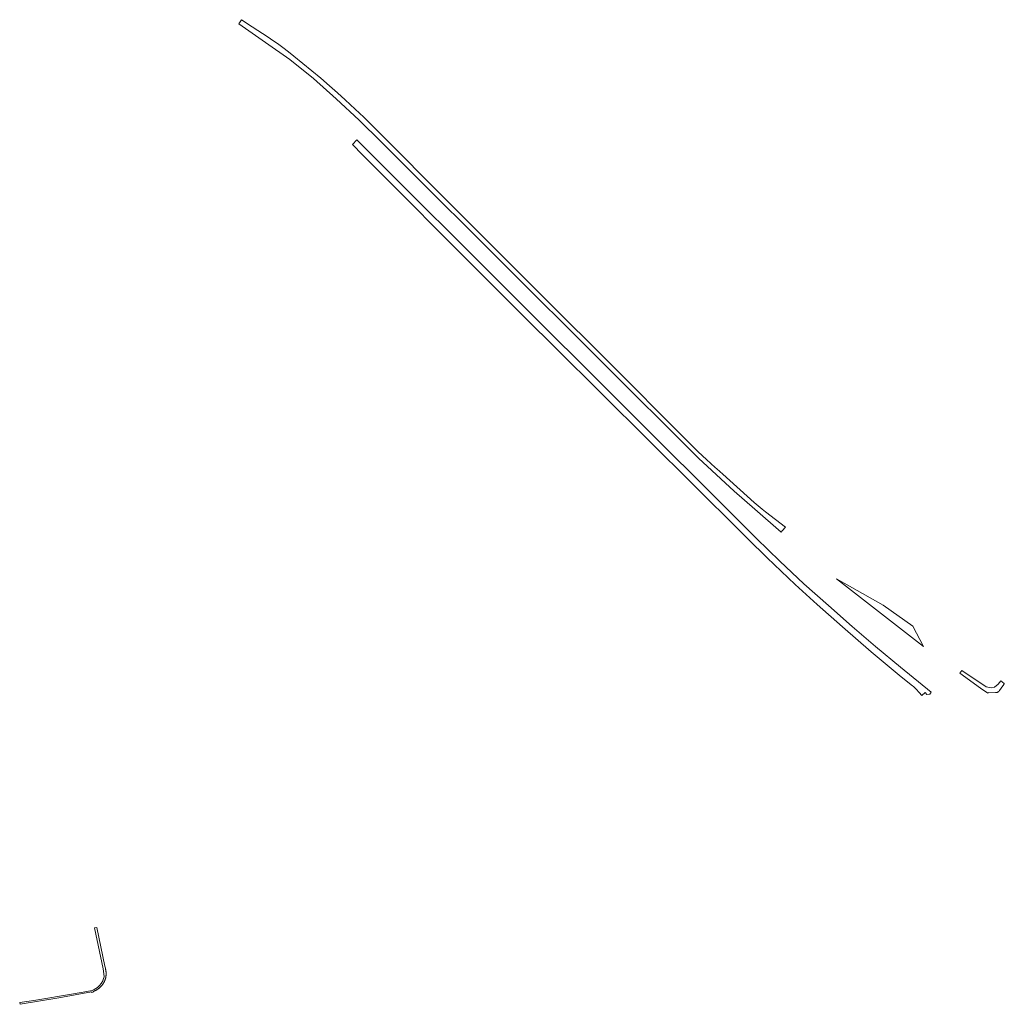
# Model space of a CAD drawing. Extents: x 211930 to 222589, y 569015 to 577578.
# Tile 71 of 95: x 220927 to 221352, y 576016 to 576442. Entities that reach past the tile are written whole.
import ezdxf

# ---------------------------------------------------------------- set-up
doc = ezdxf.new("R2010")
doc.units = 0
doc.layers.add('016 Alles planjaar 2023', color=72, linetype='Continuous', lineweight=20, true_color=0x1e90ff)

msp = doc.modelspace()

# ---------------------------------------------------------------- hatches: boundary and pattern name
at = {"layer": '016 Alles planjaar 2023', "true_color": 0x1e90ff}
h = msp.add_hatch(dxfattribs=at)
h.set_pattern_fill('DQ_CLEAR', color=72, style=0)
h.set_pattern_definition([])
h.paths.add_polyline_path([(221022.99, 576441.59), (221021.76, 576439.79), (221033.39, 576431.79), (221043.87, 576424.34), (221054.05, 576416.2), (221063.91, 576407.41), (221073.75, 576398.14), (221083.35, 576388.83), (221092.93, 576379.21), (221220.24, 576252.16), (221235.67, 576237.9), (221244.58, 576230.07), (221255.92, 576220.09), (221256.42, 576220.69), (221257.86, 576222.36), (221249.18, 576228.92), (221247.83, 576230.07), (221244.39, 576233), (221230.74, 576245.2), (221230.8, 576245.26), (221228.16, 576247.51), (221227.45, 576248.12), (221223.73, 576251.5), (221220.12, 576254.94), (221216.54, 576258.45), (221213.01, 576262), (221182.82, 576292.34), (221154.1, 576321.03), (221116.11, 576359.07), (221078.03, 576397.22), (221075.76, 576399.48), (221072.11, 576402.91), (221067.71, 576406.98), (221064.38, 576409.97), (221060.98, 576412.98), (221057.22, 576416.27), (221053.38, 576419.5), (221049.52, 576422.69), (221045.61, 576425.81), (221043.27, 576427.7), (221040.89, 576429.53), (221038.46, 576431.3), (221036.47, 576432.67), (221034.47, 576434.01), (221027.64, 576438.52), (221022.99, 576441.59)])
h = msp.add_hatch(dxfattribs=at)
h.set_pattern_fill('DQ_CLEAR', color=72, style=0)
h.set_pattern_definition([])
h.paths.add_polyline_path([(221315.6, 576150.9), (221316.67, 576149.6), (221318.22, 576150.88), (221318.86, 576150.08), (221320.16, 576150.15), (221320.78, 576150.96), (221307.5, 576161.8), (221296.73, 576170.74), (221286.61, 576179.45), (221276.37, 576188.46), (221265.82, 576197.9), (221255.35, 576207.7), (221245.27, 576217.48), (221238.37, 576224.37), (221137.82, 576324.73), (221077.3, 576385.26), (221072.71, 576389.66), (221070.84, 576387.64), (221075.26, 576383.23), (221090.9, 576367.45), (221112.4, 576345.95), (221146.01, 576312.14), (221158.35, 576299.94), (221238.37, 576220.41), (221241.57, 576217.23), (221249.91, 576209.09), (221261.99, 576197.54), (221271.48, 576188.9), (221282.43, 576179.19), (221294.9, 576168.49), (221307.84, 576157.7), (221312.75, 576153.7), (221313.06, 576153.45), (221313.36, 576153.19), (221313.66, 576152.92), (221313.95, 576152.65), (221314.24, 576152.37), (221314.52, 576152.09), (221314.8, 576151.8), (221315.07, 576151.5), (221315.34, 576151.2), (221315.6, 576150.9)])
h = msp.add_hatch(dxfattribs=at)
h.set_pattern_fill('DQ_CLEAR', color=72, style=0)
h.set_pattern_definition([])
h.paths.add_polyline_path([(221279.9, 576199.95), (221317.39, 576170.74), (221312.8, 576179.53), (221300, 576188.61), (221279.9, 576199.95)])
h = msp.add_hatch(dxfattribs=at)
h.set_pattern_fill('DQ_CLEAR', color=72, style=0)
h.set_pattern_definition([])
h.paths.add_polyline_path([(221351.69, 576153.69), (221351.78, 576153.82), (221351.87, 576153.96), (221351.95, 576154.09), (221352.03, 576154.23), (221352.11, 576154.37), (221352.19, 576154.51), (221352.26, 576154.65), (221352.33, 576154.8), (221350.77, 576155.99), (221349.64, 576154.55), (221348.17, 576153.25), (221346.76, 576152.87), (221344.55, 576153.31), (221334.06, 576160.39), (221333.07, 576159.17), (221342.08, 576152.76), (221345.2, 576150.57), (221345.41, 576150.85), (221345.65, 576150.67), (221348.6, 576150.82), (221348.64, 576150.82), (221348.67, 576150.82), (221348.71, 576150.82), (221348.74, 576150.83), (221348.78, 576150.83), (221348.81, 576150.83), (221348.85, 576150.84), (221348.88, 576150.84), (221348.92, 576150.85), (221348.95, 576150.85), (221348.98, 576150.86), (221349.02, 576150.86), (221349.05, 576150.87), (221349.09, 576150.88), (221349.12, 576150.89), (221349.15, 576150.9), (221349.19, 576150.91), (221349.22, 576150.92), (221349.25, 576150.93), (221349.29, 576150.94), (221349.32, 576150.95), (221349.35, 576150.96), (221349.38, 576150.98), (221349.41, 576150.99), (221349.45, 576151.01), (221349.48, 576151.02), (221349.51, 576151.04), (221349.54, 576151.05), (221349.57, 576151.07), (221349.6, 576151.08), (221349.63, 576151.1), (221349.66, 576151.12), (221349.69, 576151.14), (221349.72, 576151.16), (221349.75, 576151.18), (221349.78, 576151.19), (221349.81, 576151.22), (221349.83, 576151.24), (221349.86, 576151.26), (221349.89, 576151.28), (221349.92, 576151.3), (221349.94, 576151.32), (221349.97, 576151.35), (221349.99, 576151.37), (221350.02, 576151.39), (221350.04, 576151.42), (221350.07, 576151.44), (221350.09, 576151.47), (221350.12, 576151.49), (221350.14, 576151.52), (221350.16, 576151.54), (221350.19, 576151.57), (221350.21, 576151.6), (221350.23, 576151.63), (221350.25, 576151.65), (221350.27, 576151.68), (221351.69, 576153.69)])
h = msp.add_hatch(dxfattribs=at)
h.set_pattern_fill('DQ_CLEAR', color=72, style=0)
h.set_pattern_definition([])
h.paths.add_polyline_path([(220958.86, 576021.64), (220959, 576021.69), (220959.14, 576021.74), (220959.28, 576021.8), (220959.42, 576021.86), (220959.56, 576021.92), (220959.69, 576021.98), (220959.83, 576022.05), (220959.96, 576022.12), (220960.09, 576022.19), (220960.23, 576022.26), (220960.36, 576022.34), (220960.48, 576022.41), (220960.61, 576022.49), (220960.74, 576022.58), (220960.86, 576022.66), (220960.99, 576022.75), (220961.11, 576022.83), (220961.23, 576022.92), (220961.35, 576023.01), (220961.46, 576023.11), (220961.58, 576023.2), (220961.69, 576023.3), (220961.81, 576023.4), (220961.92, 576023.5), (220962.03, 576023.61), (220962.13, 576023.71), (220962.24, 576023.82), (220962.34, 576023.93), (220962.45, 576024.04), (220962.55, 576024.15), (220962.64, 576024.26), (220962.74, 576024.38), (220962.83, 576024.5), (220962.93, 576024.61), (220963.02, 576024.73), (220963.1, 576024.86), (220963.19, 576024.98), (220963.27, 576025.1), (220963.36, 576025.23), (220963.44, 576025.36), (220963.51, 576025.49), (220963.59, 576025.61), (220963.65, 576025.74), (220963.71, 576025.86), (220963.77, 576025.98), (220963.83, 576026.1), (220963.88, 576026.23), (220963.93, 576026.36), (220963.98, 576026.48), (220964.03, 576026.61), (220964.08, 576026.74), (220964.12, 576026.87), (220964.16, 576027), (220964.2, 576027.13), (220964.24, 576027.26), (220964.27, 576027.39), (220964.3, 576027.52), (220964.33, 576027.66), (220964.36, 576027.79), (220964.38, 576027.92), (220964.4, 576028.06), (220964.42, 576028.19), (220964.44, 576028.33), (220964.46, 576028.46), (220964.47, 576028.61), (220964.48, 576028.75), (220964.5, 576028.89), (220964.5, 576029.04), (220964.51, 576029.18), (220964.51, 576029.32), (220964.51, 576029.47), (220964.51, 576029.61), (220964.5, 576029.76), (220964.5, 576029.9), (220964.49, 576030.04), (220964.47, 576030.19), (220964.46, 576030.33), (220964.44, 576030.47), (220964.42, 576030.62), (220964.4, 576030.76), (220964.38, 576030.9), (220964.35, 576031.04), (220964.32, 576031.18), (220964.29, 576031.32), (220964.25, 576031.46), (220964.22, 576031.6), (220964.18, 576031.74), (220963.99, 576032.62), (220960.55, 576049.33), (220959.57, 576049.16), (220963.3, 576031.44), (220963.57, 576029.38), (220963.62, 576028.03), (220963.44, 576027.24), (220963.11, 576026.25), (220962.43, 576025.2), (220961.7, 576024.27), (220960.83, 576023.45), (220959.4, 576022.55), (220958.47, 576022.18), (220956.25, 576021.75), (220950.44, 576020.64), (220933.25, 576017.74), (220927.21, 576016.95), (220927.36, 576016.15), (220944.1, 576019.02), (220958.18, 576021.49), (220958.25, 576021.21), (220958.92, 576021.35), (220958.86, 576021.64)])

# ---------------------------------------------------------------- linework, layer by layer
at = {"layer": '016 Alles planjaar 2023', "color": 14, "true_color": 0x004000}
for points in [[(221022.99, 576441.59), (221021.76, 576439.79), (221033.39, 576431.79), (221043.87, 576424.34), (221054.05, 576416.2), (221063.91, 576407.41), (221073.75, 576398.14), (221083.35, 576388.83), (221092.93, 576379.21), (221220.24, 576252.16), (221235.67, 576237.9), (221244.58, 576230.07), (221255.92, 576220.09), (221256.42, 576220.69), (221257.86, 576222.36), (221249.18, 576228.92), (221247.83, 576230.07), (221244.39, 576233), (221230.74, 576245.2), (221230.8, 576245.26), (221228.16, 576247.51), (221227.45, 576248.12), (221223.73, 576251.5), (221220.12, 576254.94), (221216.54, 576258.45), (221213.01, 576262), (221182.82, 576292.34), (221154.1, 576321.03), (221116.11, 576359.07), (221078.03, 576397.22), (221075.76, 576399.48), (221072.11, 576402.91), (221067.71, 576406.98), (221064.38, 576409.97), (221060.98, 576412.98), (221057.22, 576416.27), (221053.38, 576419.5), (221049.52, 576422.69), (221045.61, 576425.81), (221043.27, 576427.7), (221040.89, 576429.53), (221038.46, 576431.3), (221036.47, 576432.67), (221034.47, 576434.01), (221027.64, 576438.52), (221022.99, 576441.59)], [(221315.6, 576150.9), (221316.67, 576149.6), (221318.22, 576150.88), (221318.86, 576150.08), (221320.16, 576150.15), (221320.78, 576150.96), (221307.5, 576161.8), (221296.73, 576170.74), (221286.61, 576179.45), (221276.37, 576188.46), (221265.82, 576197.9), (221255.35, 576207.7), (221245.27, 576217.48), (221238.37, 576224.37), (221137.82, 576324.73), (221077.3, 576385.26), (221072.71, 576389.66), (221070.84, 576387.64), (221075.26, 576383.23), (221090.9, 576367.45), (221112.4, 576345.95), (221146.01, 576312.14), (221158.35, 576299.94), (221238.37, 576220.41), (221241.57, 576217.23), (221249.91, 576209.09), (221261.99, 576197.54), (221271.48, 576188.9), (221282.43, 576179.19), (221294.9, 576168.49), (221307.84, 576157.7), (221312.75, 576153.7), (221313.06, 576153.45), (221313.36, 576153.19), (221313.66, 576152.92), (221313.95, 576152.65), (221314.24, 576152.37), (221314.52, 576152.09), (221314.8, 576151.8), (221315.07, 576151.5), (221315.34, 576151.2), (221315.6, 576150.9)], [(221279.9, 576199.95), (221317.39, 576170.74), (221312.8, 576179.53), (221300, 576188.61), (221279.9, 576199.95)], [(221351.69, 576153.69), (221351.78, 576153.82), (221351.87, 576153.96), (221351.95, 576154.09), (221352.03, 576154.23), (221352.11, 576154.37), (221352.19, 576154.51), (221352.26, 576154.65), (221352.33, 576154.8), (221350.77, 576155.99), (221349.64, 576154.55), (221348.17, 576153.25), (221346.76, 576152.87), (221344.55, 576153.31), (221334.06, 576160.39), (221333.07, 576159.17), (221342.08, 576152.76), (221345.2, 576150.57), (221345.41, 576150.85), (221345.65, 576150.67), (221348.6, 576150.82), (221348.64, 576150.82), (221348.67, 576150.82), (221348.71, 576150.82), (221348.74, 576150.83), (221348.78, 576150.83), (221348.81, 576150.83), (221348.85, 576150.84), (221348.88, 576150.84), (221348.92, 576150.85), (221348.95, 576150.85), (221348.98, 576150.86), (221349.02, 576150.86), (221349.05, 576150.87), (221349.09, 576150.88), (221349.12, 576150.89), (221349.15, 576150.9), (221349.19, 576150.91), (221349.22, 576150.92), (221349.25, 576150.93), (221349.29, 576150.94), (221349.32, 576150.95), (221349.35, 576150.96), (221349.38, 576150.98), (221349.41, 576150.99), (221349.45, 576151.01), (221349.48, 576151.02), (221349.51, 576151.04), (221349.54, 576151.05), (221349.57, 576151.07), (221349.6, 576151.08), (221349.63, 576151.1), (221349.66, 576151.12), (221349.69, 576151.14), (221349.72, 576151.16), (221349.75, 576151.18), (221349.78, 576151.19), (221349.81, 576151.22), (221349.83, 576151.24), (221349.86, 576151.26), (221349.89, 576151.28), (221349.92, 576151.3), (221349.94, 576151.32), (221349.97, 576151.35), (221349.99, 576151.37), (221350.02, 576151.39), (221350.04, 576151.42), (221350.07, 576151.44), (221350.09, 576151.47), (221350.12, 576151.49), (221350.14, 576151.52), (221350.16, 576151.54), (221350.19, 576151.57), (221350.21, 576151.6), (221350.23, 576151.63), (221350.25, 576151.65), (221350.27, 576151.68), (221351.69, 576153.69)], [(220958.86, 576021.64), (220959, 576021.69), (220959.14, 576021.74), (220959.28, 576021.8), (220959.42, 576021.86), (220959.56, 576021.92), (220959.69, 576021.98), (220959.83, 576022.05), (220959.96, 576022.12), (220960.09, 576022.19), (220960.23, 576022.26), (220960.36, 576022.34), (220960.48, 576022.41), (220960.61, 576022.49), (220960.74, 576022.58), (220960.86, 576022.66), (220960.99, 576022.75), (220961.11, 576022.83), (220961.23, 576022.92), (220961.35, 576023.01), (220961.46, 576023.11), (220961.58, 576023.2), (220961.69, 576023.3), (220961.81, 576023.4), (220961.92, 576023.5), (220962.03, 576023.61), (220962.13, 576023.71), (220962.24, 576023.82), (220962.34, 576023.93), (220962.45, 576024.04), (220962.55, 576024.15), (220962.64, 576024.26), (220962.74, 576024.38), (220962.83, 576024.5), (220962.93, 576024.61), (220963.02, 576024.73), (220963.1, 576024.86), (220963.19, 576024.98), (220963.27, 576025.1), (220963.36, 576025.23), (220963.44, 576025.36), (220963.51, 576025.49), (220963.59, 576025.61), (220963.65, 576025.74), (220963.71, 576025.86), (220963.77, 576025.98), (220963.83, 576026.1), (220963.88, 576026.23), (220963.93, 576026.36), (220963.98, 576026.48), (220964.03, 576026.61), (220964.08, 576026.74), (220964.12, 576026.87), (220964.16, 576027), (220964.2, 576027.13), (220964.24, 576027.26), (220964.27, 576027.39), (220964.3, 576027.52), (220964.33, 576027.66), (220964.36, 576027.79), (220964.38, 576027.92), (220964.4, 576028.06), (220964.42, 576028.19), (220964.44, 576028.33), (220964.46, 576028.46), (220964.47, 576028.61), (220964.48, 576028.75), (220964.5, 576028.89), (220964.5, 576029.04), (220964.51, 576029.18), (220964.51, 576029.32), (220964.51, 576029.47), (220964.51, 576029.61), (220964.5, 576029.76), (220964.5, 576029.9), (220964.49, 576030.04), (220964.47, 576030.19), (220964.46, 576030.33), (220964.44, 576030.47), (220964.42, 576030.62), (220964.4, 576030.76), (220964.38, 576030.9), (220964.35, 576031.04), (220964.32, 576031.18), (220964.29, 576031.32), (220964.25, 576031.46), (220964.22, 576031.6), (220964.18, 576031.74), (220963.99, 576032.62), (220960.55, 576049.33), (220959.57, 576049.16), (220963.3, 576031.44), (220963.57, 576029.38), (220963.62, 576028.03), (220963.44, 576027.24), (220963.11, 576026.25), (220962.43, 576025.2), (220961.7, 576024.27), (220960.83, 576023.45), (220959.4, 576022.55), (220958.47, 576022.18), (220956.25, 576021.75), (220950.44, 576020.64), (220933.25, 576017.74), (220927.21, 576016.95), (220927.36, 576016.15), (220944.1, 576019.02), (220958.18, 576021.49), (220958.25, 576021.21), (220958.92, 576021.35), (220958.86, 576021.64)]]:
    msp.add_lwpolyline(points, close=True, dxfattribs=at)

doc.saveas('drawing.dxf')
